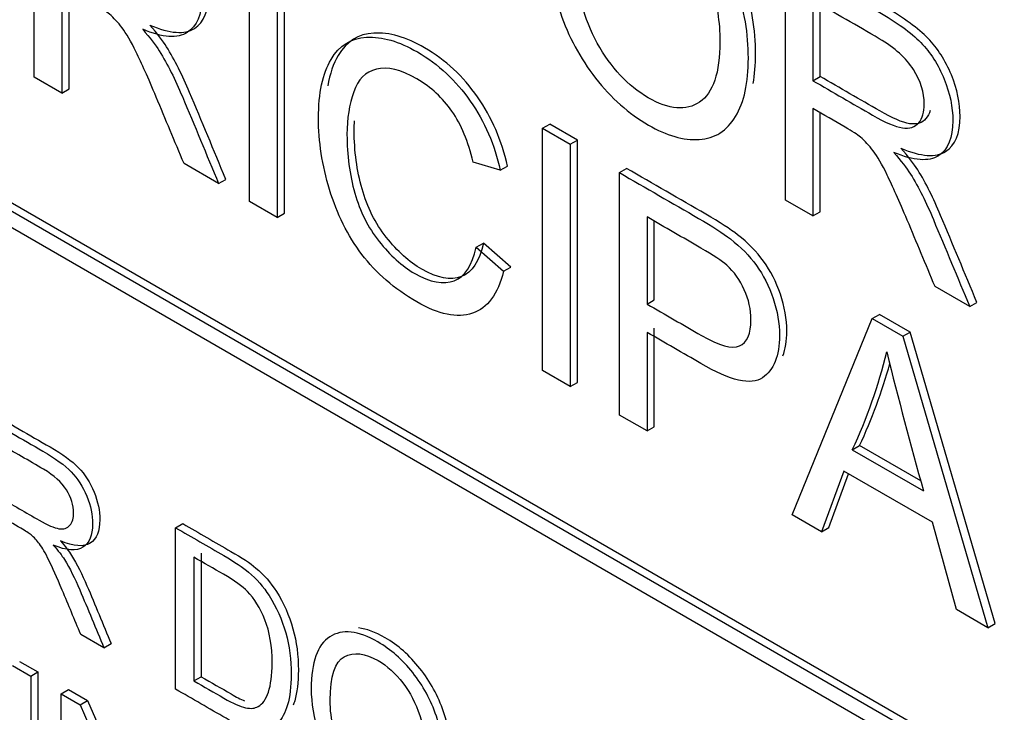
# Model space of a CAD drawing. Header units: inches. Extents: x 2 to 538, y -2 to 358.
# Tile 87 of 117: x 462.999 to 463.481, y 300.96 to 301.299. Entities that reach past the tile are written whole.
import ezdxf

# ---------------------------------------------------------------- set-up
doc = ezdxf.new("R2010")
doc.units = ezdxf.units.IN
doc.header["$MEASUREMENT"] = 0
doc.layers.add('Default', color=7, linetype='Continuous')
doc.layers.add('LAB30004', color=7, linetype='Continuous')

# ---------------------------------------------------------------- blocks, each defined once
blk = doc.blocks.new('SE6')
at = {"layer": 'LAB30004', "color": 7, "linetype": 'Continuous'}
for p, q in [((462.3869179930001, 301.5562906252), (463.6243548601, 300.8418561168)), ((462.3904535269, 301.5583318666), (463.627890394, 300.8438973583)), ((463.6243548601, 300.833691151), (462.3869179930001, 301.5481256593)), ((463.0057389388, 301.2710068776), (463.0057389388, 301.38961458)), ((463.3733820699, 301.2108152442), (463.3733820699, 301.3293440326)), ((463.111121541, 301.2101642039), (463.111121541, 301.3287719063)), ((463.1246531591, 301.3209594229), (463.1246531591, 301.2023517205)), ((463.128188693, 301.204392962), (463.128188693, 301.3230006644)), ((463.019270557, 301.3158300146), (463.019270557, 301.2631943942)), ((463.0228060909, 301.2652356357), (463.0228060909, 301.3137810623)), ((463.3903808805, 301.2712922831), (463.3903808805, 301.310591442)), ((463.3868453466, 301.3085502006), (463.3868453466, 301.2692510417)), ((463.3868453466, 301.2692510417), (463.3903808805, 301.2712922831)), ((463.019270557, 301.2631943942), (463.0057389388, 301.2710068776)), ((463.019270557, 301.2631943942), (463.0228060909, 301.2652356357)), ((463.3868453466, 301.2555989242), (463.3868453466, 301.2030422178)), ((463.3903808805, 301.2050834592), (463.3903808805, 301.2535485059)), ((463.2545703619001, 301.245951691), (463.2581058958, 301.2479929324)), ((463.2715691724, 301.240219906), (463.2581058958, 301.2479929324)), ((463.2545703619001, 301.1273439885), (463.2545703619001, 301.245951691)), ((463.2545703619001, 301.245951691), (463.2680336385, 301.2381786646)), ((463.2680336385, 301.2381786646), (463.2715691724, 301.240219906)), ((463.2680336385, 301.2381786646), (463.2680336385, 301.1195709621)), ((463.2715691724, 301.1216122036), (463.2715691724, 301.240219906)), ((463.0960180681, 301.218884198), (463.0790693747, 301.2286695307)), ((463.2338628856, 301.2253946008), (463.2206046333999, 301.2294192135)), ((463.2338628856, 301.2253946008), (463.2373984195, 301.2274358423)), ((463.2921581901, 301.2242503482), (463.295693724, 301.2262915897)), ((463.2921581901, 301.1056426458), (463.2921581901, 301.2242503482)), ((463.0960180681, 301.218884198), (463.0995536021, 301.2209254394)), ((463.1246531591, 301.2023517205), (463.111121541, 301.2101642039)), ((463.3868453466, 301.2030422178), (463.3733820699, 301.2108152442)), ((463.1246531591, 301.2023517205), (463.128188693, 301.204392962)), ((463.3868453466, 301.2030422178), (463.3903808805, 301.2050834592)), ((463.3056898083, 301.2025490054), (463.3056898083, 301.1599354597)), ((463.3092253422, 301.1619767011), (463.3092253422, 301.2004921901)), ((463.2220398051, 301.1877131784), (463.225575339, 301.1897544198)), ((463.2390386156, 301.1780356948), (463.225575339, 301.1897544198)), ((463.2220398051, 301.1877131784), (463.2355030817, 301.1759944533)), ((463.2355030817, 301.1759944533), (463.2390386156, 301.1780356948)), ((463.4635928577, 301.1587320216), (463.4466441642, 301.1685173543)), ((463.3056898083, 301.1599354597), (463.3092253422, 301.1619767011)), ((463.4635928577, 301.1587320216), (463.4671283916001, 301.160773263)), ((463.3767649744, 301.0567948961), (463.4159246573, 301.152793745)), ((463.4159246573, 301.152793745), (463.4194601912, 301.1548349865)), ((463.4159246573, 301.152793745), (463.4308914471, 301.1441526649)), ((463.434426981, 301.1461939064), (463.4194601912, 301.1548349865)), ((463.3056898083, 301.1460466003), (463.3056898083, 301.0978301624)), ((463.3092253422, 301.0998714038), (463.3092253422, 301.1480878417)), ((463.4308914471, 301.1441526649), (463.434426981, 301.1461939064)), ((463.4760469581, 301.003556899), (463.434426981, 301.1461939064)), ((463.4308914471, 301.1441526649), (463.4725114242, 301.0015156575)), ((463.2680336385, 301.1195709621), (463.2545703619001, 301.1273439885)), ((463.2680336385, 301.1195709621), (463.2715691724, 301.1216122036)), ((463.3056898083, 301.0978301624), (463.2921581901, 301.1056426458)), ((463.3056898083, 301.0978301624), (463.3092253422, 301.0998714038)), ((463.406151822, 301.0885972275), (463.4096873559, 301.0906384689)), ((463.406151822, 301.0885972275), (463.4409376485, 301.0685136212)), ((463.439628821, 301.0733517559), (463.4096873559, 301.0906384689)), ((463.4020513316, 301.078101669), (463.3910483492, 301.0485483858)), ((463.3945838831, 301.0505896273), (463.4043358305, 301.0767827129)), ((463.4453115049, 301.0531253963), (463.4020513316, 301.078101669)), ((463.3910483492, 301.0485483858), (463.3767649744, 301.0567948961)), ((463.0749811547, 301.0504341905), (463.0785166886, 301.0524754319)), ((463.0749811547, 300.9714658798), (463.0749811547, 301.0504341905)), ((463.3910483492, 301.0485483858), (463.3945838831, 301.0505896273)), ((463.4570662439, 301.0104329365), (463.4453115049, 301.0531253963)), ((463.083950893, 301.0360022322), (463.083950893, 300.9755404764)), ((463.0874864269, 301.0380434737), (463.0874864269, 300.9775817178)), ((463.4725114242, 301.0015156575), (463.4570662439, 301.0104329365)), ((463.4725114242, 301.0015156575), (463.4760469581, 301.003556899)), ((463.0398762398, 300.9917337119), (463.0285388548, 300.9982793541)), ((463.0398762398, 300.9917337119), (463.0434117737, 300.9937749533)), ((462.9950958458, 300.9830482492), (463.0040655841, 300.9778695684)), ((462.9986313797, 300.9850894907), (463.007601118, 300.9799108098)), ((463.0040655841, 300.9778695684), (463.007601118, 300.9799108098)), ((463.083950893, 300.9755404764), (463.0874864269, 300.9775817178)), ((463.0189999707, 300.9692471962), (463.0225355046, 300.9712884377)), ((463.0189999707, 300.8902263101), (463.0189999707, 300.9692471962)), ((463.0189999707, 300.9692471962), (463.0282884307, 300.9638845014)), ((463.0225355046, 300.9712884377), (463.0318239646, 300.9659257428)), ((463.0282884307, 300.9638845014), (463.0318239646, 300.9659257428)), ((463.0282884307, 300.9638845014), (463.0644405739, 300.8809204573)), ((463.0318239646, 300.9659257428), (463.0644405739, 300.8910752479))]:
    blk.add_line(p, q, dxfattribs=at)
for centre, radius, start, end in [((463.1755157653, 301.1964455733), 0.2546060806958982, 334.9386130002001, 346.3817196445), ((465.9634452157, 301.7717861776), 2.618708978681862, 194.0398056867, 195.5784163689), ((463.1790512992, 301.1984868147), 0.2546060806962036, 334.9386130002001, 344.6066337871)]:
    blk.add_arc(centre, radius, start, end, dxfattribs=at)
for points, knots in [([(463.062375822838, 301.2964461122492), (463.0722169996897, 301.2922636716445), (463.0794611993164, 301.2917901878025), (463.0888923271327, 301.2978665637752), (463.0912842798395, 301.3035878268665), (463.0912842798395, 301.3185025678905), (463.0898292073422, 301.3252473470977), (463.0869787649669, 301.33235197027), (463.0841767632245, 301.33933585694), (463.0803405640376, 301.3453117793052), (463.0755657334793, 301.3502259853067), (463.0708501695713, 301.3550791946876), (463.0638793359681, 301.3601296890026), (463.0547215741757, 301.3654169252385), (463.0395725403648, 301.3741632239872), (463.0244235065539, 301.3829095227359), (463.0092744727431, 301.3916558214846)], [0, 0, 0, 0, 0.1530665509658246, 0.1530665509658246, 0.3061331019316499, 0.3061331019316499, 0.4259870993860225, 0.4259870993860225, 0.4259870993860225, 0.5332971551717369, 0.5332971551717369, 0.5332971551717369, 0.6814250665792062, 0.6814250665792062, 0.6814250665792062, 1, 1, 1, 1]), ([(463.0057389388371, 301.3896145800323), (463.020887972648, 301.3808682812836), (463.0360370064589, 301.372121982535), (463.0511860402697, 301.3633756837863), (463.0603438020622, 301.3580884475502), (463.0673146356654, 301.3530379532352), (463.0720301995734, 301.3481847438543), (463.0768050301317, 301.3432705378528), (463.0806412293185, 301.3372946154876), (463.0834432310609, 301.3303107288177), (463.0862936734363, 301.3232061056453), (463.0877487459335, 301.3164613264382), (463.0877487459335, 301.3015465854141), (463.0853567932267, 301.2958253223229), (463.0759256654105, 301.2897489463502), (463.0686814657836, 301.2902224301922), (463.0588402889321, 301.2944048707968)], [0, 0, 0, 0, 0.3185749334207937, 0.3185749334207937, 0.3185749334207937, 0.4667028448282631, 0.4667028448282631, 0.4667028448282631, 0.5740129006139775, 0.5740129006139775, 0.5740129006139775, 0.6938668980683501, 0.6938668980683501, 0.8469334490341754, 0.8469334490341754, 1, 1, 1, 1]), ([(463.2574065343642, 301.3354598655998), (463.2574065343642, 301.3551094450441), (463.2619854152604, 301.3677751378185), (463.2710748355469, 301.3737331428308), (463.2801279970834, 301.3796673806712), (463.2919873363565, 301.3783101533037), (463.3158385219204, 301.364539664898), (463.3243812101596, 301.3570033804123), (463.331967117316, 301.3474153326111), (463.3395830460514, 301.3377893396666), (463.3453620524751, 301.3271344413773), (463.349325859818, 301.3155340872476), (463.3533167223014, 301.3038545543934), (463.3552715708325, 301.2921360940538), (463.3552715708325, 301.2683040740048), (463.3532213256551, 301.2587554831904), (463.3489841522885, 301.2517321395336), (463.3447613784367, 301.2447326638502), (463.3388696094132, 301.2409209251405), (463.3312153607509, 301.2404474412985), (463.3235088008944, 301.2399707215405), (463.3152234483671, 301.2424202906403), (463.2967029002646, 301.2531131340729), (463.2880918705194, 301.2607677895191), (463.2729200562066, 301.2802595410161), (463.2671793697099, 301.2909129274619), (463.2593884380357, 301.3140347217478), (463.2574065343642, 301.325043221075), (463.2574065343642, 301.3354598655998)], [0, 0, 0, 0, 0.1334471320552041, 0.1334471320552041, 0.1334471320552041, 0.2565667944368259, 0.2565667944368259, 0.3370905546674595, 0.3370905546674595, 0.3370905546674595, 0.4173847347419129, 0.4173847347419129, 0.4173847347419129, 0.5050663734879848, 0.5050663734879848, 0.5939171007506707, 0.5939171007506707, 0.5939171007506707, 0.6745082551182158, 0.6745082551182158, 0.6745082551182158, 0.751025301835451, 0.751025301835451, 0.8340168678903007, 0.8340168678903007, 0.91700843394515, 0.91700843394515, 1, 1, 1, 1]), ([(463.3575904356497, 301.267858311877), (463.3584054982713, 301.272201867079), (463.3588071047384, 301.2770314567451), (463.3588071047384, 301.294177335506), (463.3568522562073, 301.3058957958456), (463.352861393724, 301.3175753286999), (463.3488975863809, 301.3291756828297), (463.3431185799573, 301.3398305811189), (463.3355026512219, 301.3494565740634), (463.3282293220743, 301.3586495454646), (463.3200764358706, 301.36595635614), (463.3111042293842, 301.3713422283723)], [0.455609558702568, 0.455609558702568, 0.455609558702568, 0.455609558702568, 0.4949336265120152, 0.4949336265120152, 0.5826152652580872, 0.5826152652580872, 0.5826152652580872, 0.6629094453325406, 0.6629094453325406, 0.6629094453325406, 0.7401152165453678, 0.7401152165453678, 0.7401152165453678, 0.7401152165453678]), ([(463.2714165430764, 301.3270555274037), (463.2714165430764, 301.312772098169), (463.2746969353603, 301.2995934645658), (463.2813260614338, 301.2876379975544), (463.2879892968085, 301.2756210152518), (463.2962928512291, 301.2666863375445), (463.3164535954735, 301.2550465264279), (463.324859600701, 301.2542968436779), (463.3314203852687, 301.2587949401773), (463.3380122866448, 301.2633143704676), (463.3413299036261, 301.2731178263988), (463.3413299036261, 301.2979757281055), (463.3398947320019, 301.3071692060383), (463.334290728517, 301.3247670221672), (463.3301218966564, 301.3327767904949), (463.3193239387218, 301.3469023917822), (463.3132415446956, 301.3523869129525), (463.2969079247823, 301.3618171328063), (463.2886386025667, 301.3628035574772), (463.2817361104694, 301.3591340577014), (463.2748677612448, 301.3554827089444), (463.2714165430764, 301.3448111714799), (463.2714165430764, 301.3270555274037)], [0, 0, 0, 0, 0.1292758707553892, 0.1292758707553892, 0.1292758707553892, 0.2430075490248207, 0.2430075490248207, 0.3590761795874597, 0.3590761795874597, 0.3590761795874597, 0.4898948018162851, 0.4898948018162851, 0.5725884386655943, 0.5725884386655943, 0.6552820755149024, 0.6552820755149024, 0.7379757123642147, 0.7379757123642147, 0.8549162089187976, 0.8549162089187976, 0.8549162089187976, 1, 1, 1, 1]), ([(463.3733820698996, 301.3293440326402), (463.3885083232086, 301.3206108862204), (463.4036345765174, 301.3118777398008), (463.4187608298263, 301.303144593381), (463.4279185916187, 301.2978573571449), (463.4348894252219, 301.29280686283), (463.4396733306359, 301.2879141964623), (463.4443977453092, 301.2830823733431), (463.4482160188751, 301.2770635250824), (463.4510863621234, 301.2700401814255), (463.4539683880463, 301.2629882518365), (463.4553235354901, 301.2562302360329), (463.4553235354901, 301.2413154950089), (463.452999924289, 301.2355547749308), (463.4435687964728, 301.2294783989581), (463.4362562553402, 301.229991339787), (463.4264150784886, 301.2341737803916)], [0, 0, 0, 0, 0.3180570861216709, 0.3180570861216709, 0.3180570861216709, 0.4666304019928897, 0.4666304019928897, 0.4666304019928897, 0.5738820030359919, 0.5738820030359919, 0.5738820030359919, 0.6937728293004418, 0.6937728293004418, 0.8468864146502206, 0.8468864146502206, 1, 1, 1, 1]), ([(463.4299506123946, 301.2362150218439), (463.4397917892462, 301.2320325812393), (463.4471043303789, 301.2315196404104), (463.4565354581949, 301.2375960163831), (463.4588590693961, 301.2433567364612), (463.4588590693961, 301.2582714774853), (463.4575039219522, 301.2650294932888), (463.4546218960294, 301.2720814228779), (463.451751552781, 301.2791047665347), (463.4479332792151, 301.2851236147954), (463.4432088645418, 301.2899554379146), (463.4384249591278, 301.2948481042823), (463.4314541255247, 301.2998985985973), (463.4222963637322, 301.3051858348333), (463.4071701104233, 301.313918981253), (463.3920438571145, 301.3226521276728), (463.3769176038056, 301.3313852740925)], [0, 0, 0, 0, 0.1531135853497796, 0.1531135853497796, 0.3062271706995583, 0.3062271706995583, 0.4261179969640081, 0.4261179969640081, 0.4261179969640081, 0.5333695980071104, 0.5333695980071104, 0.5333695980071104, 0.6819429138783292, 0.6819429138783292, 0.6819429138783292, 1, 1, 1, 1]), ([(463.0790693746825, 301.2286695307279), (463.0745360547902, 301.2395202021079), (463.070002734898, 301.2503708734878), (463.0654694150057, 301.2612215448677), (463.0615435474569, 301.2706182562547), (463.0582252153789, 301.2779513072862), (463.05569657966, 301.2831990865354), (463.0531424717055, 301.2884997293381), (463.0507759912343, 301.292432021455), (463.0487940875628, 301.295075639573), (463.0467643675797, 301.297783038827), (463.044693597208, 301.2999683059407), (463.0425750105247, 301.301822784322), (463.0410992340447, 301.3031145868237), (463.0385428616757, 301.304703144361), (463.0349891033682, 301.3067549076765), (463.0297495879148, 301.3097799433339), (463.0245100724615, 301.3128049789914), (463.0192705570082, 301.3158300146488)], [0, 0, 0, 0, 0.3073906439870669, 0.3073906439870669, 0.3073906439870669, 0.5159659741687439, 0.5159659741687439, 0.5159659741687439, 0.6342689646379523, 0.6342689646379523, 0.6342689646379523, 0.7170277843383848, 0.7170277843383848, 0.7170277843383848, 0.8093322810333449, 0.8093322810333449, 0.8093322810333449, 1, 1, 1, 1]), ([(463.3868453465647, 301.2692510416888), (463.3965726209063, 301.2636349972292), (463.406299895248, 301.2580189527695), (463.4160271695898, 301.2524029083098), (463.4222462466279, 301.2488123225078), (463.4270984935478, 301.2467211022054), (463.4306522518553, 301.2461687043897), (463.4341457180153, 301.245625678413), (463.4368029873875, 301.2464843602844), (463.4386482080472, 301.2486544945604), (463.4405041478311, 301.2508372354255), (463.4413818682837, 301.2539417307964), (463.4413818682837, 301.2633324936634), (463.4396049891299, 301.2690142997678), (463.4360512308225, 301.2746961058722), (463.4325697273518, 301.2802623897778), (463.4269618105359, 301.2853100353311), (463.4193075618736, 301.2898081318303), (463.4084876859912, 301.296166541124), (463.397666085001, 301.3023028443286), (463.3868453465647, 301.3085502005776)], [0, 0, 0, 0, 0.2282742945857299, 0.2282742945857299, 0.2282742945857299, 0.3442033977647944, 0.3442033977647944, 0.3442033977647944, 0.4245219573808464, 0.4245219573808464, 0.4245219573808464, 0.4981993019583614, 0.4981993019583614, 0.6071803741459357, 0.6071803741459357, 0.6071803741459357, 0.7460635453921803, 0.7460635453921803, 0.7460635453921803, 1, 1, 1, 1]), ([(463.099553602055, 301.2209254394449), (463.0936306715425, 301.2351299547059), (463.0877830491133, 301.2493471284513), (463.0817848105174, 301.2635389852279), (463.0782993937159, 301.2717854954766), (463.0745933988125, 301.2792809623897), (463.0705084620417, 301.2858321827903), (463.0686632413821, 301.2887914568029), (463.0659295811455, 301.2923425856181), (463.062375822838, 301.2964461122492)], [0, 0, 0, 0, 0.5475921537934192, 0.5475921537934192, 0.5475921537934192, 0.8409225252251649, 0.8409225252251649, 0.8409225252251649, 1, 1, 1, 1]), ([(463.0588402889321, 301.2944048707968), (463.0623940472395, 301.2903013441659), (463.0651277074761, 301.2867502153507), (463.0669729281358, 301.2837909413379), (463.0710578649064, 301.2772397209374), (463.0747638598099, 301.2697442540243), (463.0782492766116, 301.2614977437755), (463.0842475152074, 301.247305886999), (463.0900951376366, 301.2330887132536), (463.0960180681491, 301.2188841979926)], [0, 0, 0, 0, 0.1590774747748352, 0.1590774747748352, 0.1590774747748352, 0.4524078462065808, 0.4524078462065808, 0.4524078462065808, 1, 1, 1, 1]), ([(463.2355030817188, 301.1759944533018), (463.2327010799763, 301.1647492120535), (463.2275754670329, 301.1579231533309), (463.2128137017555, 301.1528726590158), (463.203724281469, 301.1548060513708), (463.1819916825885, 301.1673533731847), (463.1730389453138, 301.1750474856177), (463.1661364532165, 301.1842409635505), (463.1591860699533, 301.1934982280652), (463.153903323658, 301.2040089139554), (463.1466591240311, 301.2279198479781), (463.1448822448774, 301.2395202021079), (463.1448822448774, 301.2631943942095), (463.1469324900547, 301.2727429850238), (463.1510329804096, 301.2796085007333), (463.1550914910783, 301.2864037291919), (463.1608741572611, 301.2901040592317), (463.1683917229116, 301.2904986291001), (463.1759619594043, 301.2908959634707), (463.1842469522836, 301.2885257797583), (463.2035875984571, 301.2773594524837), (463.2121986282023, 301.2693102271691), (463.2191694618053, 301.2592881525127), (463.2261842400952, 301.2492028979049), (463.2310608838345, 301.2379024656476), (463.233862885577, 301.2253946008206)], [0, 0, 0, 0, 0.1043035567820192, 0.1043035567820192, 0.2086071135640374, 0.2086071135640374, 0.3169223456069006, 0.3169223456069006, 0.3169223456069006, 0.4140776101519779, 0.4140776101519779, 0.511232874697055, 0.511232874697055, 0.6164844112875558, 0.6164844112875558, 0.6164844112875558, 0.7087607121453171, 0.7087607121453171, 0.7087607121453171, 0.7990940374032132, 0.7990940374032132, 0.9024298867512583, 0.9024298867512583, 0.9024298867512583, 1, 1, 1, 1]), ([(463.2373984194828, 301.2274358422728), (463.2345964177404, 301.2399437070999), (463.2297197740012, 301.2512441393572), (463.2227049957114, 301.2613293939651), (463.2157341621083, 301.2713514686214), (463.2071231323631, 301.279400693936), (463.1877824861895, 301.2905670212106), (463.1794974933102, 301.292937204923), (463.1719272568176, 301.2925398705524), (463.1644096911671, 301.292145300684), (463.1586270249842, 301.2884449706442), (463.1545685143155, 301.2816497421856), (463.1521478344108, 301.2775967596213), (463.1504416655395, 301.2726087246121), (463.1494500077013, 301.2666694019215)], [0, 0, 0, 0, 0.0975701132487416, 0.0975701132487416, 0.0975701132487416, 0.2009059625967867, 0.2009059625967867, 0.2912392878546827, 0.2912392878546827, 0.2912392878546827, 0.3835155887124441, 0.3835155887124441, 0.3835155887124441, 0.4456496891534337, 0.4456496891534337, 0.4456496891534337, 0.4456496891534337]), ([(463.2206046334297, 301.2294192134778), (463.2182126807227, 301.2394018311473), (463.2147272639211, 301.2477272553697), (463.2102167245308, 301.2542771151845), (463.2056956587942, 301.2608422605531), (463.1999654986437, 301.2660352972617), (463.1930630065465, 301.2700993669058), (463.1852051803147, 301.2747259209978), (463.1785746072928, 301.2762546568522), (463.1732439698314, 301.2749131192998), (463.1679908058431, 301.2735910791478), (463.1642228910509, 301.2699415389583), (463.1621043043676, 301.2637467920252), (463.1599993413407, 301.2575918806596), (463.1588239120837, 301.2507259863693), (463.1588239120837, 301.2328125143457), (463.1601224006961, 301.2232244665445), (463.1651796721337, 301.205310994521), (463.1691434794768, 301.1974195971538), (463.1745424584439, 301.1905935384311), (463.1799209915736, 301.1837933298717), (463.1857504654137, 301.1785197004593), (463.1995554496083, 301.1705493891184), (463.2060478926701, 301.1693262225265), (463.2165724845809, 301.1733508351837), (463.2201262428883, 301.1788748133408), (463.2220398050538, 301.1877131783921)], [0, 0, 0, 0, 0.0970897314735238, 0.0970897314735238, 0.0970897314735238, 0.187059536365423, 0.187059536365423, 0.187059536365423, 0.2907165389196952, 0.2907165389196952, 0.2907165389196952, 0.3855582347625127, 0.3855582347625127, 0.3855582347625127, 0.4716902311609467, 0.4716902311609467, 0.5830528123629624, 0.5830528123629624, 0.6944153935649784, 0.6944153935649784, 0.6944153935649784, 0.7832594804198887, 0.7832594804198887, 0.8916297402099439, 0.8916297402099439, 1, 1, 1, 1]), ([(463.4442719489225, 301.2547180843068), (463.4438209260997, 301.2531590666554), (463.4431292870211, 301.2518077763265), (463.4421837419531, 301.2506957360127), (463.4403385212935, 301.2485256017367), (463.4376812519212, 301.2476669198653), (463.4341877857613, 301.2482099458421), (463.4306340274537, 301.2487623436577), (463.4257817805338, 301.25085356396), (463.4195627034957, 301.2544441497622), (463.409835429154, 301.2600601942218), (463.4001081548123, 301.2656762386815), (463.3903808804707, 301.2712922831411)], [0.5379416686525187, 0.5379416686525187, 0.5379416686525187, 0.5379416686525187, 0.5754780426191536, 0.5754780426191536, 0.5754780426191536, 0.6557966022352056, 0.6557966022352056, 0.6557966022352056, 0.7717257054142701, 0.7717257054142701, 0.7717257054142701, 1, 1, 1, 1]), ([(463.446644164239, 301.1685173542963), (463.4421108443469, 301.1793417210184), (463.4375775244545, 301.1901660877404), (463.4330442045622, 301.2009904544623), (463.429109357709, 301.2103858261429), (463.4258000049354, 301.2177202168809), (463.4232713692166, 301.2229679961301), (463.4207172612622, 301.2282686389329), (463.4184191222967, 301.2322403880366), (463.4163688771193, 301.2349234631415), (463.41434952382, 301.2375661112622), (463.4122683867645, 301.2398161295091), (463.4101498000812, 301.2415916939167), (463.4086458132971, 301.2428521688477), (463.4061176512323, 301.2444720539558), (463.4026322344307, 301.2464843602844), (463.3973699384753, 301.2495225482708), (463.3921076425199, 301.2525607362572), (463.3868453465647, 301.2555989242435)], [0, 0, 0, 0, 0.3068185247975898, 0.3068185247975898, 0.3068185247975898, 0.5154774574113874, 0.5154774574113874, 0.5154774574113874, 0.6344563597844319, 0.6344563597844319, 0.6344563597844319, 0.716945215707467, 0.716945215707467, 0.716945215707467, 0.8084782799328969, 0.8084782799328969, 0.8084782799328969, 1, 1, 1, 1]), ([(463.2255753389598, 301.1897544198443), (463.2236617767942, 301.1809160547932), (463.2201080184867, 301.1753920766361), (463.209583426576, 301.1713674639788), (463.2030909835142, 301.1725906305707), (463.1892859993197, 301.1805609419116), (463.1834565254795, 301.185834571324), (463.1780779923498, 301.1926347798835), (463.1726790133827, 301.1994608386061), (463.1687152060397, 301.2073522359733), (463.163657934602, 301.2252657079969), (463.1623594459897, 301.234853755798), (463.1623594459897, 301.2465342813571), (463.1624074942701, 301.248075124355), (463.1625015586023, 301.2495792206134)], [0, 0, 0, 0, 0.1083702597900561, 0.1083702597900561, 0.2167405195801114, 0.2167405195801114, 0.3055846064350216, 0.3055846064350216, 0.3055846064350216, 0.4169471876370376, 0.4169471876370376, 0.5283097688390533, 0.5283097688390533, 0.545724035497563, 0.545724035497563, 0.545724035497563, 0.545724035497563]), ([(463.4264150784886, 301.2341737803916), (463.430037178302, 301.2300307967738), (463.4327024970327, 301.2265191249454), (463.4346160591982, 301.2235203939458), (463.4387245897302, 301.2170819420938), (463.4423386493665, 301.2095920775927), (463.4458240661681, 301.2012666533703), (463.451758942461, 301.1870903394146), (463.4576699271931, 301.1729102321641), (463.4635928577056, 301.158732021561)], [0, 0, 0, 0, 0.16010921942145, 0.16010921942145, 0.16010921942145, 0.4530499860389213, 0.4530499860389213, 0.4530499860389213, 1, 1, 1, 1]), ([(463.4671283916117, 301.1607732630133), (463.4612054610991, 301.1749514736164), (463.4552944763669, 301.1891315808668), (463.449359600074, 301.2033078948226), (463.4458741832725, 301.211633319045), (463.4422601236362, 301.2191231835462), (463.4381515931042, 301.2255616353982), (463.4362380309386, 301.2285603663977), (463.433572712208, 301.2320720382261), (463.4299506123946, 301.2362150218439)], [0, 0, 0, 0, 0.5469500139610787, 0.5469500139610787, 0.5469500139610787, 0.8398907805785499, 0.8398907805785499, 0.8398907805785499, 1, 1, 1, 1]), ([(463.2921581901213, 301.2242503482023), (463.3050747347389, 301.2167929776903), (463.3179912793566, 301.2093356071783), (463.3309078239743, 301.2018782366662), (463.3376736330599, 301.1979719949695), (463.3429359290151, 301.1945392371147), (463.3464896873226, 301.1917772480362), (463.3515491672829, 301.1878450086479), (463.3557841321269, 301.1835701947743), (463.3592012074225, 301.178835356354), (463.3625861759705, 301.1741450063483), (463.3653519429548, 301.1687343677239), (463.3694524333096, 301.1565816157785), (463.3705458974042, 301.1505052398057), (463.3705458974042, 301.1345646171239), (463.3677438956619, 301.1276596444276), (463.3622082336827, 301.1238323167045), (463.3566756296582, 301.1200071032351), (463.3465580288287, 301.1223724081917), (463.3320012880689, 301.1308556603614), (463.3232309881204, 301.1359667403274), (463.3144603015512, 301.1409829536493), (463.3056898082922, 301.1460466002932)], [0, 0, 0, 0, 0.2169547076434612, 0.2169547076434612, 0.2169547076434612, 0.3044534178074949, 0.3044534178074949, 0.3044534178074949, 0.3812515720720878, 0.3812515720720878, 0.3812515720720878, 0.4589978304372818, 0.4589978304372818, 0.5367440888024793, 0.5367440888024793, 0.6712241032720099, 0.6712241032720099, 0.6712241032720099, 0.8526848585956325, 0.8526848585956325, 0.8526848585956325, 1, 1, 1, 1]), ([(463.3722139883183, 301.1345223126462), (463.3734565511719, 301.1378793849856), (463.3740814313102, 301.1419367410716), (463.3740814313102, 301.152546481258), (463.3729879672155, 301.1586228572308), (463.3688874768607, 301.1707756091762), (463.3661217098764, 301.1761862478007), (463.3627367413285, 301.1808765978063), (463.3593196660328, 301.1856114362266), (463.3550847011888, 301.1898862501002), (463.3500252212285, 301.1938184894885), (463.346471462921, 301.1965804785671), (463.3412091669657, 301.2000132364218), (463.3344433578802, 301.2039194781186), (463.3215268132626, 301.2113768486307), (463.3086102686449, 301.2188342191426), (463.2956937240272, 301.2262915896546)], [0.3997488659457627, 0.3997488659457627, 0.3997488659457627, 0.3997488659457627, 0.4632559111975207, 0.4632559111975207, 0.5410021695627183, 0.5410021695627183, 0.6187484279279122, 0.6187484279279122, 0.6187484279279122, 0.6955465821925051, 0.6955465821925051, 0.6955465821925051, 0.7830452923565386, 0.7830452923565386, 0.7830452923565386, 1, 1, 1, 1]), ([(463.3056898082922, 301.1599354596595), (463.314551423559, 301.1548192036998), (463.3234130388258, 301.14970294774), (463.3322746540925, 301.1445866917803), (463.3410223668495, 301.1395361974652), (463.3473097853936, 301.1378000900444), (463.3546906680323, 301.1411144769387), (463.356535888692, 301.1454152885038), (463.356535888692, 301.1572523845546), (463.3554424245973, 301.1621450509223), (463.3532554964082, 301.1669588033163), (463.3510915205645, 301.1717220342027), (463.3482665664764, 301.1757577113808), (463.3447128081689, 301.1789142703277), (463.3423918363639, 301.1809758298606), (463.3381520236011, 301.1838069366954), (463.3320012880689, 301.1873580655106), (463.3232307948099, 301.1924217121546), (463.3144603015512, 301.1974853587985), (463.3056898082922, 301.2025490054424)], [0, 0, 0, 0, 0.2156178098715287, 0.2156178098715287, 0.2156178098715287, 0.3553045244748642, 0.3553045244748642, 0.4949912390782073, 0.4949912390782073, 0.5961436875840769, 0.5961436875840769, 0.5961436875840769, 0.6829869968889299, 0.6829869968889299, 0.6829869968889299, 0.7865954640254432, 0.7865954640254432, 0.7865954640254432, 1, 1, 1, 1]), ([(462.9832644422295, 301.1074693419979), (462.9933421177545, 301.1016509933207), (463.0034197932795, 301.0958326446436), (463.0134974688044, 301.0900142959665), (463.0195987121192, 301.0864917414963), (463.0242429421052, 301.0831269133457), (463.0274301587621, 301.0798672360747), (463.0305777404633, 301.0766480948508), (463.0331216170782, 301.0726381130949), (463.0350339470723, 301.0679588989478), (463.0369666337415, 301.0632298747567), (463.0378569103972, 301.0587581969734), (463.0378569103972, 301.0488214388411), (463.0363088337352, 301.0449834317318), (463.0300254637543, 301.0409351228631), (463.0251535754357, 301.0412768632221), (463.0185970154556, 301.0440633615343)], [0, 0, 0, 0, 0.318054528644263, 0.318054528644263, 0.318054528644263, 0.466626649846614, 0.466626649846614, 0.466626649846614, 0.5738773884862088, 0.5738773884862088, 0.5738773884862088, 0.6937695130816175, 0.6937695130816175, 0.8468847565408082, 0.8468847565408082, 1, 1, 1, 1]), ([(462.9797289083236, 301.1054281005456), (462.9898065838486, 301.0996097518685), (462.9998842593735, 301.0937914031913), (463.0099619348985, 301.0879730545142), (463.0160631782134, 301.0844505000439), (463.0207074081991, 301.0810856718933), (463.0238946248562, 301.0778259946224), (463.0270422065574, 301.0746068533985), (463.0295860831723, 301.0705968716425), (463.0314984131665, 301.0659176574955), (463.0334310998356, 301.0611886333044), (463.0343213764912, 301.0567169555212), (463.0343213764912, 301.0467801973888), (463.0327732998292, 301.0429421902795), (463.0264899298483, 301.0388938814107), (463.0216180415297, 301.0392356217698), (463.0150614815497, 301.042022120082)], [0, 0, 0, 0, 0.318054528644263, 0.318054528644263, 0.318054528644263, 0.466626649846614, 0.466626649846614, 0.466626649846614, 0.5738773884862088, 0.5738773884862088, 0.5738773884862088, 0.6937695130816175, 0.6937695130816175, 0.8468847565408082, 0.8468847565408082, 1, 1, 1, 1]), ([(462.9886986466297, 301.065391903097), (462.9951944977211, 301.0616415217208), (463.0016903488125, 301.0578911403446), (463.0081861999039, 301.0541407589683), (463.0122840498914, 301.0517748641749), (463.0155623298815, 301.0503553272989), (463.0202065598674, 301.0496718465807), (463.021982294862, 301.0502238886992), (463.0232116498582, 301.0516697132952), (463.0244481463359, 301.0531239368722), (463.0250329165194, 301.0551922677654), (463.0250329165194, 301.061448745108), (463.0238490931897, 301.0652341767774), (463.0214814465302, 301.0690196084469), (463.0191619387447, 301.0727280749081), (463.0154257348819, 301.0760910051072), (463.0103717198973, 301.079061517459), (463.0031479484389, 301.0833073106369), (462.9959230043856, 301.087403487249), (462.9886986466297, 301.0915744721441)], [0, 0, 0, 0, 0.2288107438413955, 0.2288107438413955, 0.2288107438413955, 0.3266598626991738, 0.3266598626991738, 0.4245089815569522, 0.4245089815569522, 0.4245089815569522, 0.4981869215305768, 0.4981869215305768, 0.6071688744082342, 0.6071688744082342, 0.6071688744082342, 0.7455268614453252, 0.7455268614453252, 0.7455268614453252, 1, 1, 1, 1]), ([(463.0285388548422, 300.9982793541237), (463.0255185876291, 301.005490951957), (463.022498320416, 301.0127025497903), (463.0194780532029, 301.0199141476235), (463.0168565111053, 301.02617369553), (463.0146972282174, 301.0310338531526), (463.0129670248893, 301.0345564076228), (463.0112543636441, 301.0380432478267), (463.0097342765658, 301.0407340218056), (463.0083683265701, 301.0425215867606), (463.0070554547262, 301.0442396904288), (463.0056364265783, 301.0457812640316), (463.0042704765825, 301.0469379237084), (463.0032269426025, 301.0478215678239), (463.0015385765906, 301.0488832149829), (462.9992164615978, 301.0502238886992), (462.9957105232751, 301.0522480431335), (462.9922045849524, 301.054272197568), (462.9886986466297, 301.0562963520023)], [0, 0, 0, 0, 0.3068144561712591, 0.3068144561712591, 0.3068144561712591, 0.5154876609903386, 0.5154876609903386, 0.5154876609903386, 0.6344134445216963, 0.6344134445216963, 0.6344134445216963, 0.7161084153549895, 0.7161084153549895, 0.7161084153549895, 0.8084675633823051, 0.8084675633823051, 0.8084675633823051, 1, 1, 1, 1]), ([(463.0749811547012, 301.0504341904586), (463.0828277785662, 301.0459039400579), (463.0906744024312, 301.0413736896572), (463.0985210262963, 301.0368434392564), (463.1038482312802, 301.033767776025), (463.1079005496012, 301.0310601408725), (463.1106779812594, 301.0287205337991), (463.1146395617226, 301.0253834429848), (463.1179630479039, 301.0215702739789), (463.1207404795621, 301.017232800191), (463.1243297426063, 301.01162750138), (463.1270238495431, 301.0055610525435), (463.1288451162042, 300.9990416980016), (463.1306605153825, 300.992543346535), (463.1314859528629, 300.9857926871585), (463.1314859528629, 300.9727539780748), (463.130894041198, 300.9677330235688), (463.1297102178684, 300.9637898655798), (463.1285227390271, 300.9598345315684), (463.1269327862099, 300.9569287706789), (463.1250204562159, 300.9550360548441), (463.1230863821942, 300.9531218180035), (463.1210592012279, 300.951855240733), (463.1187826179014, 300.9514346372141), (463.1165377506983, 300.9510198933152), (463.1138196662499, 300.9512506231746), (463.1074452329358, 300.9531433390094), (463.1038026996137, 300.9548257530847), (463.0996593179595, 300.9572179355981), (463.09143326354, 300.9619672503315), (463.0832072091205, 300.9667165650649), (463.0749811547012, 300.9714658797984)], [0, 0, 0, 0, 0.1503821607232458, 0.1503821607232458, 0.1503821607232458, 0.2284305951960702, 0.2284305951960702, 0.2284305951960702, 0.3006895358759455, 0.3006895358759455, 0.3006895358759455, 0.3925908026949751, 0.3925908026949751, 0.3925908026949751, 0.4980882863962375, 0.4980882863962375, 0.5878398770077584, 0.5878398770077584, 0.5878398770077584, 0.6583222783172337, 0.6583222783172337, 0.6583222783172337, 0.7149713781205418, 0.7149713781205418, 0.7149713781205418, 0.7786626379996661, 0.7786626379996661, 0.8423538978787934, 0.8423538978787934, 0.8423538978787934, 1, 1, 1, 1]), ([(463.078516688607, 301.0524754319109), (463.0863633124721, 301.0479451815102), (463.0942099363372, 301.0434149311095), (463.1020565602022, 301.0388846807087), (463.1073837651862, 301.0358090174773), (463.111436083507, 301.0331013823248), (463.1142135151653, 301.0307617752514), (463.1181750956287, 301.0274246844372), (463.1214985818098, 301.0236115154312), (463.1242760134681, 301.0192740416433), (463.1278652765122, 301.0136687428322), (463.130559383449, 301.0076022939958), (463.1323806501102, 301.001082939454), (463.1341960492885, 300.9945845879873), (463.1350214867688, 300.9878339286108), (463.1350214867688, 300.9747952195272), (463.134429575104, 300.9697742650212), (463.1332457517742, 300.9658311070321), (463.1330089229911, 300.9650422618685), (463.1327560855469, 300.9642951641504), (463.1324878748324, 300.9635895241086)], [0, 0, 0, 0, 0.1503821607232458, 0.1503821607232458, 0.1503821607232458, 0.2284305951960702, 0.2284305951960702, 0.2284305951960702, 0.3006895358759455, 0.3006895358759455, 0.3006895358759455, 0.3925908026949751, 0.3925908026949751, 0.3925908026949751, 0.4980882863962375, 0.4980882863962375, 0.5878398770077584, 0.5878398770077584, 0.5878398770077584, 0.6018967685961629, 0.6018967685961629, 0.6018967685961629, 0.6018967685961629]), ([(463.0150614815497, 301.042022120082), (463.0174746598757, 301.0392619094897), (463.0192959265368, 301.0368960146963), (463.0205252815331, 301.0349244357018), (463.0232213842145, 301.0306005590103), (463.0256703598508, 301.0256448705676), (463.0280380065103, 301.0200718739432), (463.0320465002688, 301.0106366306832), (463.0359301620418, 301.001179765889), (463.0398762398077, 300.991733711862)], [0, 0, 0, 0, 0.1600596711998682, 0.1600596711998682, 0.1600596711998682, 0.4533670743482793, 0.4533670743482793, 0.4533670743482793, 1, 1, 1, 1]), ([(463.0185970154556, 301.0440633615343), (463.0210101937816, 301.041303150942), (463.0228314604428, 301.0389372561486), (463.024060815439, 301.0369656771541), (463.0267569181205, 301.0326418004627), (463.0292058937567, 301.0276861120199), (463.0315735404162, 301.0221131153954), (463.0355820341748, 301.0126778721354), (463.0394656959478, 301.0032210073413), (463.0434117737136, 300.9937749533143)], [0, 0, 0, 0, 0.1600596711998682, 0.1600596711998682, 0.1600596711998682, 0.4533670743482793, 0.4533670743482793, 0.4533670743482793, 1, 1, 1, 1]), ([(463.0839508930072, 300.975540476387), (463.0888379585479, 300.9727189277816), (463.0937250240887, 300.9698973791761), (463.0986120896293, 300.9670758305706), (463.1031197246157, 300.9644733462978), (463.1066711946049, 300.9628960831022), (463.1092209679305, 300.9623703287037), (463.1117840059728, 300.9618418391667), (463.1138196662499, 300.9620811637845), (463.1175077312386, 300.9642104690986), (463.1191924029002, 300.966550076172), (463.1203762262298, 300.9700726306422), (463.121564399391, 300.9736081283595), (463.1221974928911, 300.9782743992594), (463.1221974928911, 300.9925223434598), (463.1210136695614, 300.9995674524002), (463.1186915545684, 301.005377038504), (463.1163774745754, 301.0111665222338), (463.1134554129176, 301.015813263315), (463.1100860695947, 301.0192832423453), (463.1076848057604, 301.0217562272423), (463.1037571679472, 301.0245670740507), (463.0983388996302, 301.0276953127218), (463.0935428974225, 301.0304642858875), (463.0887468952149, 301.0332332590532), (463.0839508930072, 301.0360022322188)], [0, 0, 0, 0, 0.1318397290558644, 0.1318397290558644, 0.1318397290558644, 0.2282324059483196, 0.2282324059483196, 0.2282324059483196, 0.2934561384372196, 0.2934561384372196, 0.383618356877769, 0.383618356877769, 0.383618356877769, 0.498907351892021, 0.498907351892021, 0.6576825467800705, 0.6576825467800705, 0.6576825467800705, 0.7637045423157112, 0.7637045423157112, 0.7637045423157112, 0.8706011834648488, 0.8706011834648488, 0.8706011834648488, 1, 1, 1, 1]), ([(463.004065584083, 300.9778695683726), (463.004065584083, 300.9626577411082), (463.004065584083, 300.9474459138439), (463.004065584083, 300.9322340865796), (463.004065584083, 300.9242951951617), (463.0032915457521, 300.918433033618), (463.0017434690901, 300.9147001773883), (463.0001800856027, 300.9109304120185), (462.9973724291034, 300.9087591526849), (462.9933201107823, 300.9081545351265), (462.9893004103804, 300.9075547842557), (462.983986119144, 300.9091797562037), (462.9710095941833, 300.9166717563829), (462.9657734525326, 300.920956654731), (462.9576688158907, 300.9306831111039), (462.9547547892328, 300.9360983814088), (462.9530245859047, 300.9419342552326), (462.9513104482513, 300.9477159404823), (462.9504292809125, 300.9548415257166), (462.9504292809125, 300.9632010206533), (462.9504292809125, 300.9784128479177), (462.9504292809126, 300.993624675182), (462.9504292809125, 301.0088365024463)], [0, 0, 0, 0, 0.2294279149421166, 0.2294279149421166, 0.2294279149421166, 0.3257801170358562, 0.3257801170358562, 0.3257801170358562, 0.4025083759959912, 0.4025083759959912, 0.4025083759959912, 0.4927421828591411, 0.4927421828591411, 0.5810961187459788, 0.5810961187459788, 0.669450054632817, 0.669450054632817, 0.669450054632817, 0.770579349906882, 0.770579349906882, 0.770579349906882, 1, 1, 1, 1]), ([(463.1904808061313, 300.910420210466), (463.1916839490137, 300.9102938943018), (463.1928671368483, 300.9102657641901), (463.1940305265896, 300.9103377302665), (463.1991300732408, 300.9106531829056), (463.2030913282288, 300.9131505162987), (463.2086461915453, 300.9225615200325), (463.2100576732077, 300.9288968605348), (463.2100576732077, 300.9447746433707), (463.2087918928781, 300.9525820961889), (463.2060964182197, 300.9603632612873), (463.2034100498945, 300.9681181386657), (463.1996053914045, 300.9751905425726), (463.1945313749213, 300.9816037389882), (463.1894773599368, 300.9879916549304), (463.1837859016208, 300.9930126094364), (463.1727335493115, 300.9993936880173), (463.1683856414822, 301.0009898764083), (463.1644777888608, 301.001422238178)], [0.3081187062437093, 0.3081187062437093, 0.3081187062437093, 0.3081187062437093, 0.3255538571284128, 0.3255538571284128, 0.3255538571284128, 0.4116395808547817, 0.4116395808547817, 0.4977253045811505, 0.4977253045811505, 0.5826783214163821, 0.5826783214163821, 0.5826783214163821, 0.6629419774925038, 0.6629419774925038, 0.6629419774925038, 0.7434426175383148, 0.7434426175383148, 0.8045413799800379, 0.8045413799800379, 0.8045413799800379, 0.8045413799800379]), ([(463.141320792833, 300.971597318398), (463.141320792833, 300.9846886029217), (463.1443258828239, 300.993153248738), (463.1504271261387, 300.9970964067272), (463.1564614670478, 301.0009963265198), (463.1643598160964, 301.0001457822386), (463.1802503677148, 300.9909713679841), (463.1859418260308, 300.9859504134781), (463.1909958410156, 300.9795624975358), (463.1960698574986, 300.9731493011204), (463.1998745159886, 300.9660768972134), (463.2025608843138, 300.958322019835), (463.2052563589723, 300.9505408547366), (463.2065221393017, 300.9427334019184), (463.2065221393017, 300.9268556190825), (463.2051106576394, 300.9205202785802), (463.1995557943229, 300.9111092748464), (463.1955945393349, 300.9086119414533), (463.1904949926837, 300.9082964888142), (463.1853605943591, 300.9079788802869), (463.1798405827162, 300.9096108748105), (463.1675015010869, 300.9167348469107), (463.1617645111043, 300.9218346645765), (463.151656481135, 300.9348207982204), (463.1478318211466, 300.9419184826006), (463.145190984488, 300.9496470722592), (463.1425590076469, 300.9573497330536), (463.141320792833, 300.9646573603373), (463.141320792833, 300.971597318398)], [0, 0, 0, 0, 0.1334730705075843, 0.1334730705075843, 0.1334730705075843, 0.2565573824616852, 0.2565573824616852, 0.3370580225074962, 0.3370580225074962, 0.3370580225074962, 0.4173216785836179, 0.4173216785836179, 0.4173216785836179, 0.5022746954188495, 0.5022746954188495, 0.5883604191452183, 0.5883604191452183, 0.6744461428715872, 0.6744461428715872, 0.6744461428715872, 0.7513928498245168, 0.7513928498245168, 0.8348504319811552, 0.8348504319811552, 0.9183080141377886, 0.9183080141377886, 0.9183080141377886, 1, 1, 1, 1]), ([(463.1506092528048, 300.9660243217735), (463.1506092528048, 300.95650816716), (463.1528403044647, 300.9477017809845), (463.157256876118, 300.9397366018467), (463.1616961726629, 300.9317304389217), (463.1671827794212, 300.9258041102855), (463.1806601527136, 300.9180229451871), (463.1862605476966, 300.9175234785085), (463.1950026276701, 300.9235170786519), (463.1971881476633, 300.9300890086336), (463.1971881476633, 300.9466502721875), (463.1962775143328, 300.9527490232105), (463.1944107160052, 300.9586111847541), (463.1925362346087, 300.9644974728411), (463.1897664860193, 300.969809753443), (463.1861694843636, 300.9745152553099), (463.1825399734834, 300.9792632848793), (463.1785201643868, 300.9828747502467), (463.1676380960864, 300.9891575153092), (463.1621287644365, 300.9898147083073), (463.1575300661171, 300.9873699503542), (463.1529541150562, 300.9849372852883), (463.1506092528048, 300.9778537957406), (463.1506092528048, 300.9660243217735)], [0, 0, 0, 0, 0.1293601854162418, 0.1293601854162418, 0.1293601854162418, 0.2536216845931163, 0.2536216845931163, 0.3795738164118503, 0.3795738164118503, 0.5055259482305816, 0.5055259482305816, 0.5851433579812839, 0.5851433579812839, 0.5851433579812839, 0.6642562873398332, 0.6642562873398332, 0.6642562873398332, 0.7431994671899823, 0.7431994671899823, 0.8548362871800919, 0.8548362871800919, 0.8548362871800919, 1, 1, 1, 1]), ([(463.0874864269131, 300.9775817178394), (463.0923734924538, 300.9747601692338), (463.0972605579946, 300.9719386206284), (463.1021476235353, 300.9691170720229), (463.1046209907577, 300.9676890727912), (463.1068064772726, 300.966569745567), (463.1086965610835, 300.9657634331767)], [0, 0, 0, 0, 0.1318397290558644, 0.1318397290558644, 0.1318397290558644, 0.184730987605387, 0.184730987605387, 0.184730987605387, 0.184730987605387])]:
    blk.add_open_spline(points, degree=3, knots=knots, dxfattribs=at)
blk.add_open_spline([(463.0076011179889, 300.9799108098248), (463.0076011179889, 300.9668511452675), (463.0076011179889, 300.95379148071), (463.0076011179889, 300.9407318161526)], degree=3, dxfattribs=at)

msp = doc.modelspace()

# ---------------------------------------------------------------- block references
at = {"layer": 'Default'}
msp.add_blockref('SE6', (0, 0), dxfattribs=at)

doc.saveas('drawing.dxf')
